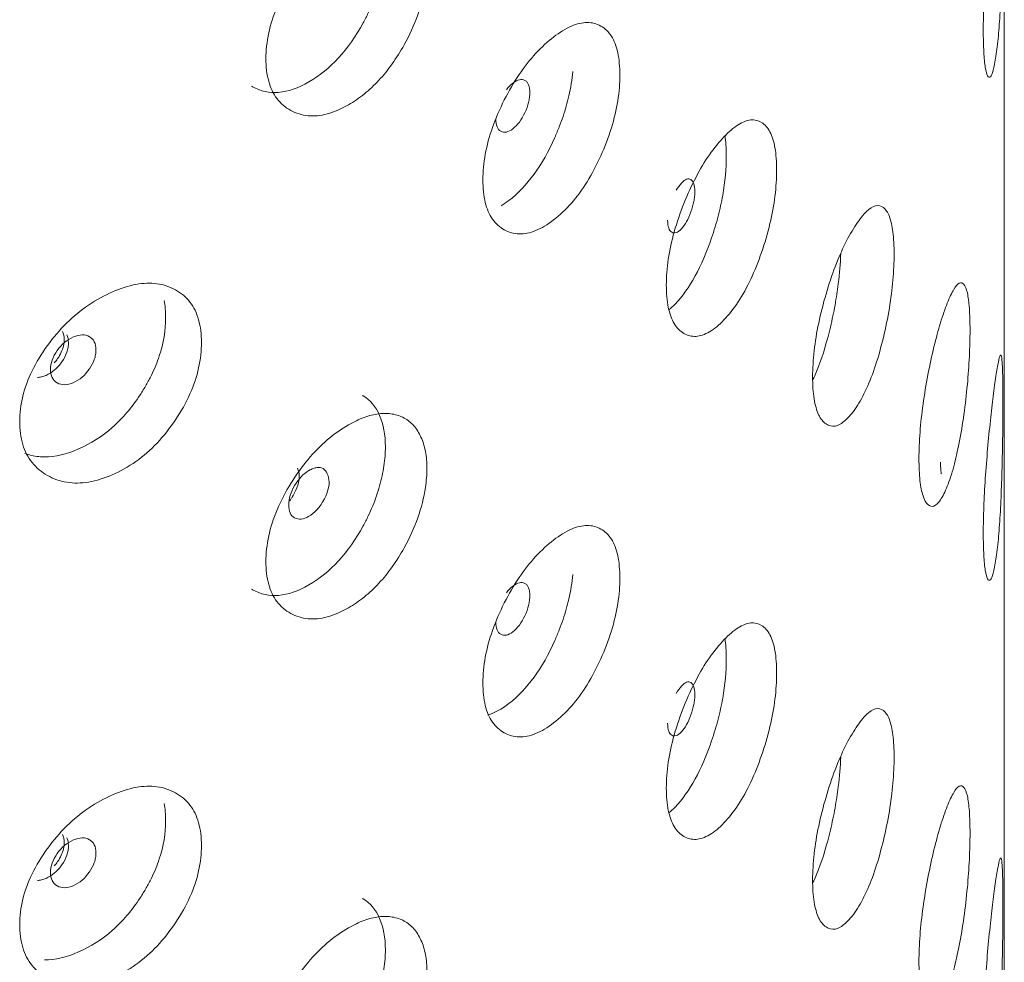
# Model space of a CAD drawing. Header units: millimetres. Extents: x 4 to 1188, y 1 to 840.
# Tile 217 of 256: x 1142.55 to 1147.57, y 268.88 to 273.69. Entities that reach past the tile are written whole.
import ezdxf

# ---------------------------------------------------------------- set-up
doc = ezdxf.new("R2010")
doc.units = ezdxf.units.MM
doc.layers.add('1', color=7, linetype='Continuous')

msp = doc.modelspace()

# ---------------------------------------------------------------- linework, layer by layer
at = {"layer": '1', "color": 154, "linetype": 'Continuous', "lineweight": 13}
msp.add_line((1147.5733, 172.8237), (1147.5733, 287.1566), dxfattribs=at)
for points, knots in [([(1147.466, 273.6339), (1147.466, 273.6756), (1147.4677, 273.764), (1147.4757, 273.9131), (1147.4879, 274.0644), (1147.502, 274.2095), (1147.517, 274.3375), (1147.5311, 274.4385), (1147.5432, 274.5119), (1147.5525, 274.5467), (1147.5591, 274.54), (1147.5635, 274.4991), (1147.5657, 274.4186), (1147.5663, 274.3056), (1147.5657, 274.1721), (1147.5635, 274.0228), (1147.5591, 273.8709), (1147.5526, 273.7254), (1147.5432, 273.5971), (1147.5311, 273.496), (1147.517, 273.4227), (1147.502, 273.3883), (1147.4879, 273.3954), (1147.4756, 273.4366), (1147.4676, 273.5173), (1147.466, 273.5924), (1147.466, 273.6339)], [0, 0, 0, 0, 0.042089, 0.082711, 0.124995, 0.166981, 0.207667, 0.249993, 0.292228, 0.332914, 0.374992, 0.417271, 0.457893, 0.500005, 0.542022, 0.582644, 0.625021, 0.667005, 0.707691, 0.750017, 0.792251, 0.832937, 0.875017, 0.917377, 0.957984, 1, 1, 1, 1]), ([(1144.2981, 274.3351), (1144.2993, 274.3345), (1144.3004, 274.3338), (1144.3372, 274.3127), (1144.3648, 274.2798), (1144.4048, 274.1884), (1144.4146, 274.1351), (1144.4144, 274.0434), (1144.4118, 274.0106), (1144.4017, 273.9423), (1144.3944, 273.9082), (1144.3754, 273.8401), (1144.3637, 273.806), (1144.3427, 273.7551), (1144.3351, 273.7381), (1144.3188, 273.7042), (1144.3102, 273.6874), (1144.2257, 273.5337), (1144.134, 273.4331), (1143.9141, 273.306), (1143.8178, 273.2981), (1143.7347, 273.346), (1143.7327, 273.3473), (1143.7306, 273.3485)], [0, 0, 0, 0, 0.00399, 0.00399, 0.127698, 0.127698, 0.251407, 0.251407, 0.313262, 0.313262, 0.375116, 0.375116, 0.43697, 0.43697, 0.467898, 0.467898, 0.498825, 0.498825, 0.746242, 0.746242, 0.99366, 0.99366, 1, 1, 1, 1]), ([(1143.8048, 273.4883), (1143.8048, 273.5299), (1143.8136, 273.6162), (1143.8578, 273.7542), (1143.9285, 273.8881), (1144.0162, 274.0118), (1144.1182, 274.115), (1144.2169, 274.1841), (1144.3058, 274.2269), (1144.3818, 274.2456), (1144.4511, 274.2442), (1144.5122, 274.2244), (1144.5619, 274.1843), (1144.5983, 274.1256), (1144.6215, 274.052), (1144.6291, 273.9643), (1144.6197, 273.8511), (1144.5853, 273.7112), (1144.5214, 273.5723), (1144.4513, 273.4607), (1144.3824, 273.3756), (1144.3066, 273.3049), (1144.2174, 273.2441), (1144.1183, 273.2004), (1144.0162, 273.1905), (1143.9284, 273.2191), (1143.8575, 273.2779), (1143.8133, 273.3695), (1143.8047, 273.4467), (1143.8048, 273.4883)], [0, 0, 0, 0, 0.04209, 0.082712, 0.124997, 0.166981, 0.207664, 0.249983, 0.281442, 0.312299, 0.343755, 0.375258, 0.406094, 0.437521, 0.468961, 0.499781, 0.531292, 0.577933, 0.624865, 0.656636, 0.687256, 0.717963, 0.749981, 0.79226, 0.832968, 0.875046, 0.917396, 0.957994, 1, 1, 1, 1]), ([(1144.9121, 272.8693), (1144.9121, 272.911), (1144.9197, 272.9979), (1144.9579, 273.1393), (1145.0188, 273.2785), (1145.0942, 273.4087), (1145.1816, 273.5198), (1145.2736, 273.6032), (1145.3639, 273.6596), (1145.4468, 273.6791), (1145.5162, 273.6598), (1145.5709, 273.6092), (1145.6044, 273.5227), (1145.6144, 273.4079), (1145.6045, 273.2762), (1145.5709, 273.1328), (1145.5162, 272.9907), (1145.4469, 272.8578), (1145.364, 272.7448), (1145.2736, 272.6607), (1145.1816, 272.605), (1145.0942, 272.5875), (1145.0188, 272.6095), (1144.9577, 272.6629), (1144.9195, 272.7513), (1144.9121, 272.8278), (1144.9121, 272.8693)], [0, 0, 0, 0, 0.042089, 0.082711, 0.124995, 0.166981, 0.207667, 0.249993, 0.292228, 0.332914, 0.374992, 0.417271, 0.457893, 0.500005, 0.542022, 0.582644, 0.625021, 0.667005, 0.707691, 0.750017, 0.792251, 0.832937, 0.875017, 0.917377, 0.957984, 1, 1, 1, 1]), ([(1144.978, 273.1804), (1144.978, 273.1644), (1144.9801, 273.1511), (1144.9886, 273.1301), (1144.995, 273.1225), (1145.0123, 273.1126), (1145.0218, 273.1112), (1145.0424, 273.1155), (1145.0533, 273.121), (1145.0894, 273.1489), (1145.1097, 273.176), (1145.1348, 273.2301), (1145.1411, 273.2476), (1145.1473, 273.2731), (1145.1489, 273.2815), (1145.151, 273.298), (1145.1515, 273.306), (1145.1514, 273.3303), (1145.1493, 273.3436), (1145.1431, 273.3593), (1145.1405, 273.3638), (1145.1343, 273.3713), (1145.1308, 273.3744), (1145.1181, 273.3816), (1145.1088, 273.3829), (1145.0885, 273.3785), (1145.0776, 273.3729), (1145.0535, 273.3543), (1145.0423, 273.3428), (1145.032, 273.3292)], [0, 0, 0, 0, 0.076932, 0.076932, 0.153864, 0.153864, 0.230796, 0.230796, 0.307728, 0.307728, 0.461592, 0.461592, 0.538524, 0.538524, 0.57699, 0.57699, 0.615456, 0.615456, 0.692388, 0.692388, 0.730854, 0.730854, 0.76932, 0.76932, 0.846251, 0.846251, 0.923183, 0.923183, 1, 1, 1, 1]), ([(1145.371, 273.4226), (1145.3673, 273.3816), (1145.3606, 273.34), (1145.343, 273.2633), (1145.3331, 273.2285), (1145.3153, 273.1757), (1145.3088, 273.158), (1145.2948, 273.1223), (1145.2872, 273.1041), (1145.2478, 273.0152), (1145.2126, 272.9528), (1145.1347, 272.8455), (1145.0918, 272.8005), (1145.0317, 272.7544), (1145.0185, 272.7453), (1145.0056, 272.7374)], [0, 0, 0, 0, 0.158451, 0.158451, 0.286492, 0.286492, 0.350512, 0.350512, 0.414533, 0.414533, 0.670615, 0.670615, 0.926697, 0.926697, 1, 1, 1, 1]), ([(1145.8483, 272.3331), (1145.8483, 272.3747), (1145.8546, 272.4622), (1145.886, 272.6064), (1145.9359, 272.7501), (1145.9975, 272.8858), (1146.0685, 273.0033), (1146.1429, 273.0934), (1146.2154, 273.1564), (1146.2815, 273.1819), (1146.3364, 273.1677), (1146.3795, 273.121), (1146.4059, 273.037), (1146.4137, 272.9229), (1146.4059, 272.7905), (1146.3795, 272.6446), (1146.3365, 272.4986), (1146.2815, 272.3606), (1146.2154, 272.2417), (1146.1429, 272.1509), (1146.0686, 272.0885), (1145.9975, 272.0646), (1145.9359, 272.0811), (1145.8858, 272.1299), (1145.8544, 272.2155), (1145.8482, 272.2915), (1145.8483, 272.3331)], [0, 0, 0, 0, 0.042089, 0.082711, 0.124995, 0.166981, 0.207667, 0.249993, 0.292228, 0.332914, 0.374992, 0.417271, 0.457893, 0.500005, 0.542022, 0.582644, 0.625021, 0.667005, 0.707691, 0.750017, 0.792251, 0.832937, 0.875017, 0.917377, 0.957984, 1, 1, 1, 1]), ([(1146.1476, 273.0965), (1146.1521, 273.0661), (1146.1544, 273.0313), (1146.1544, 272.9275), (1146.1483, 272.8603), (1146.1297, 272.7558), (1146.122, 272.7203), (1146.1079, 272.6662), (1146.1028, 272.648), (1146.0918, 272.6113), (1146.0858, 272.5926), (1146.0546, 272.5008), (1146.0267, 272.4358), (1145.9646, 272.3229), (1145.9302, 272.2748), (1145.882, 272.2245), (1145.8715, 272.2146), (1145.8613, 272.2058)], [0, 0, 0, 0, 0.12367, 0.12367, 0.328336, 0.328336, 0.430669, 0.430669, 0.481836, 0.481836, 0.533002, 0.533002, 0.737669, 0.737669, 0.942335, 0.942335, 1, 1, 1, 1]), ([(1145.8551, 272.6634), (1145.8551, 272.6474), (1145.8568, 272.6343), (1145.8637, 272.6139), (1145.8687, 272.6068), (1145.8827, 272.5982), (1145.8903, 272.5975), (1145.9068, 272.6033), (1145.9156, 272.6096), (1145.9444, 272.6402), (1145.9606, 272.6688), (1145.9806, 272.7247), (1145.9856, 272.7427), (1145.9905, 272.7687), (1145.9918, 272.7772), (1145.9934, 272.7938), (1145.9938, 272.8019), (1145.9938, 272.8262), (1145.9921, 272.8393), (1145.9872, 272.8545), (1145.9851, 272.8589), (1145.9802, 272.866), (1145.9774, 272.8688), (1145.9673, 272.875), (1145.9599, 272.8757), (1145.9437, 272.8697), (1145.935, 272.8633), (1145.9157, 272.8429), (1145.9067, 272.8306), (1145.8985, 272.8163)], [0, 0, 0, 0, 0.076932, 0.076932, 0.153864, 0.153864, 0.230796, 0.230796, 0.307728, 0.307728, 0.461592, 0.461592, 0.538524, 0.538524, 0.57699, 0.57699, 0.615456, 0.615456, 0.692388, 0.692388, 0.730854, 0.730854, 0.76932, 0.76932, 0.846251, 0.846251, 0.923183, 0.923183, 1, 1, 1, 1]), ([(1146.595, 271.8648), (1146.5951, 271.9064), (1146.5999, 271.9944), (1146.6239, 272.1408), (1146.6619, 272.2881), (1146.7085, 272.4282), (1146.7618, 272.5507), (1146.817, 272.646), (1146.8702, 272.7141), (1146.9182, 272.7442), (1146.9577, 272.7338), (1146.9884, 272.6901), (1147.0071, 272.6079), (1147.0125, 272.4944), (1147.0071, 272.3614), (1146.9884, 272.2138), (1146.9577, 272.0648), (1146.9182, 271.923), (1146.8702, 271.7994), (1146.817, 271.7036), (1146.7618, 271.6359), (1146.7085, 271.607), (1146.6619, 271.6191), (1146.6237, 271.6644), (1146.5997, 271.7477), (1146.595, 271.8233), (1146.595, 271.8648)], [0, 0, 0, 0, 0.042089, 0.082711, 0.124995, 0.166981, 0.207667, 0.249993, 0.292228, 0.332914, 0.374992, 0.417271, 0.457893, 0.500005, 0.542022, 0.582644, 0.625021, 0.667005, 0.707691, 0.750017, 0.792251, 0.832937, 0.875017, 0.917377, 0.957984, 1, 1, 1, 1]), ([(1146.7382, 272.4932), (1146.7366, 272.4435), (1146.7326, 272.3922), (1146.7216, 272.304), (1146.7161, 272.268), (1146.7061, 272.2129), (1146.7025, 272.1944), (1146.6946, 272.157), (1146.6903, 272.1378), (1146.668, 272.0439), (1146.6479, 271.9769), (1146.6162, 271.8946), (1146.6066, 271.8722), (1146.5967, 271.8512)], [0, 0, 0, 0, 0.237876, 0.237876, 0.396355, 0.396355, 0.475594, 0.475594, 0.554834, 0.554834, 0.871791, 0.871791, 1, 1, 1, 1]), ([(1142.548, 271.6366), (1142.548, 271.6782), (1142.5578, 271.7638), (1142.6072, 271.898), (1142.6862, 272.0259), (1142.7845, 272.142), (1142.8993, 272.2366), (1143.021, 272.3026), (1143.1414, 272.3419), (1143.2527, 272.3456), (1143.3466, 272.3131), (1143.421, 272.252), (1143.4668, 272.1591), (1143.4804, 272.0424), (1143.4669, 271.9126), (1143.421, 271.7756), (1143.3466, 271.644), (1143.2528, 271.5243), (1143.1414, 271.4272), (1143.021, 271.3602), (1142.8993, 271.3218), (1142.7846, 271.3208), (1142.6862, 271.3569), (1142.6069, 271.4217), (1142.5575, 271.5171), (1142.5479, 271.5951), (1142.548, 271.6366)], [0, 0, 0, 0, 0.042089, 0.082711, 0.124995, 0.166981, 0.207667, 0.249993, 0.292228, 0.332914, 0.374992, 0.417271, 0.457893, 0.500005, 0.542022, 0.582644, 0.625021, 0.667005, 0.707691, 0.750017, 0.792251, 0.832937, 0.875017, 0.917377, 0.957984, 1, 1, 1, 1]), ([(1147.1378, 271.4487), (1147.1378, 271.4903), (1147.1411, 271.5786), (1147.1573, 271.7267), (1147.1826, 271.8765), (1147.2133, 272.0197), (1147.2478, 272.1457), (1147.2827, 272.2448), (1147.3157, 272.3163), (1147.3447, 272.3496), (1147.368, 272.3417), (1147.3857, 272.2999), (1147.3962, 272.2189), (1147.3993, 272.1057), (1147.3962, 271.9724), (1147.3857, 271.8236), (1147.368, 271.6726), (1147.3447, 271.5283), (1147.3157, 271.4016), (1147.2828, 271.3023), (1147.2478, 271.231), (1147.2133, 271.1985), (1147.1826, 271.2075), (1147.1572, 271.2502), (1147.141, 271.3319), (1147.1378, 271.4071), (1147.1378, 271.4487)], [0, 0, 0, 0, 0.042089, 0.082711, 0.124995, 0.166981, 0.207667, 0.249993, 0.292228, 0.332914, 0.374992, 0.417271, 0.457893, 0.500005, 0.542022, 0.582644, 0.625021, 0.667005, 0.707691, 0.750017, 0.792251, 0.832937, 0.875017, 0.917377, 0.957984, 1, 1, 1, 1]), ([(1143.2849, 272.2546), (1143.29, 272.2276), (1143.2926, 272.1983), (1143.2926, 272.1019), (1143.2819, 272.0368), (1143.2497, 271.9385), (1143.2362, 271.9056), (1143.2119, 271.8563), (1143.2031, 271.8398), (1143.1841, 271.8068), (1143.1738, 271.79), (1143.1203, 271.7087), (1143.0728, 271.653), (1142.9682, 271.5605), (1142.9108, 271.5237), (1142.7868, 271.4697), (1142.7287, 271.4563), (1142.6479, 271.4564), (1142.622, 271.4598), (1142.5895, 271.4686), (1142.582, 271.471), (1142.5745, 271.4738)], [0, 0, 0, 0, 0.079634, 0.079634, 0.242401, 0.242401, 0.323784, 0.323784, 0.364476, 0.364476, 0.405168, 0.405168, 0.567935, 0.567935, 0.730702, 0.730702, 0.893469, 0.893469, 0.974852, 0.974852, 1, 1, 1, 1]), ([(1142.6385, 271.862), (1142.6452, 271.862), (1142.6523, 271.8629), (1142.6669, 271.8663), (1142.6744, 271.8688), (1142.6983, 271.8791), (1142.7129, 271.8883), (1142.7399, 271.9114), (1142.7521, 271.9251), (1142.7745, 271.9578), (1142.7829, 271.9741), (1142.7912, 271.9984), (1142.7933, 272.0065), (1142.796, 272.0226), (1142.7967, 272.0305), (1142.7967, 272.0549), (1142.7939, 272.0686), (1142.7883, 272.0799)], [0, 0, 0, 0, 0.083295, 0.083295, 0.166632, 0.166632, 0.333306, 0.333306, 0.499979, 0.499979, 0.666653, 0.666653, 0.74999, 0.74999, 0.833326, 0.833326, 1, 1, 1, 1]), ([(1142.7054, 271.9019), (1142.7053, 271.8859), (1142.7081, 271.8722), (1142.7194, 271.8496), (1142.7278, 271.8408), (1142.7509, 271.8275), (1142.7635, 271.8243), (1142.7909, 271.8245), (1142.8056, 271.828), (1142.8538, 271.8488), (1142.881, 271.872), (1142.9147, 271.9212), (1142.9232, 271.9375), (1142.9316, 271.9618), (1142.9336, 271.9699), (1142.9364, 271.9859), (1142.9371, 271.9939), (1142.9371, 272.0182), (1142.9343, 272.0319), (1142.9259, 272.0488), (1142.9224, 272.0538), (1142.9141, 272.0626), (1142.9093, 272.0663), (1142.8923, 272.076), (1142.8798, 272.0791), (1142.8525, 272.0787), (1142.8379, 272.0752), (1142.7897, 272.0542), (1142.7621, 272.0309), (1142.7169, 271.9665), (1142.7055, 271.934), (1142.7054, 271.9019)], [0, 0, 0, 0, 0.0625, 0.0625, 0.125, 0.125, 0.1875, 0.1875, 0.25, 0.25, 0.375, 0.375, 0.4375, 0.4375, 0.46875, 0.46875, 0.5, 0.5, 0.5625, 0.5625, 0.59375, 0.59375, 0.625, 0.625, 0.6875, 0.6875, 0.75, 0.75, 0.875, 0.875, 1, 1, 1, 1]), ([(1142.7246, 271.9358), (1142.7307, 271.9427), (1142.7442, 271.9603), (1142.7612, 271.9898), (1142.7728, 272.0235), (1142.7767, 272.0607), (1142.7723, 272.0847), (1142.7666, 272.0963)], [0, 0, 0, 0, 0.142488, 0.335932, 0.521752, 0.713958, 1, 1, 1, 1]), ([(1147.466, 271.0678), (1147.466, 271.1094), (1147.4677, 271.1979), (1147.4757, 271.3469), (1147.4879, 271.4983), (1147.502, 271.6433), (1147.517, 271.7713), (1147.5311, 271.8723), (1147.5432, 271.9458), (1147.5525, 271.9805), (1147.5591, 271.9738), (1147.5635, 271.933), (1147.5657, 271.8525), (1147.5663, 271.7394), (1147.5657, 271.606), (1147.5635, 271.4566), (1147.5591, 271.3048), (1147.5526, 271.1592), (1147.5432, 271.031), (1147.5311, 270.9299), (1147.517, 270.8566), (1147.502, 270.8221), (1147.4879, 270.8293), (1147.4756, 270.8705), (1147.4676, 270.9512), (1147.466, 271.0262), (1147.466, 271.0678)], [0, 0, 0, 0, 0.042089, 0.082711, 0.124995, 0.166981, 0.207667, 0.249993, 0.292228, 0.332914, 0.374992, 0.417271, 0.457893, 0.500005, 0.542022, 0.582644, 0.625021, 0.667005, 0.707691, 0.750017, 0.792251, 0.832937, 0.875017, 0.917377, 0.957984, 1, 1, 1, 1]), ([(1144.2981, 271.769), (1144.2993, 271.7683), (1144.3004, 271.7677), (1144.3372, 271.7466), (1144.3648, 271.7137), (1144.4048, 271.6223), (1144.4146, 271.5689), (1144.4144, 271.4773), (1144.4118, 271.4445), (1144.4017, 271.3762), (1144.3944, 271.3421), (1144.3754, 271.2739), (1144.3637, 271.2399), (1144.3427, 271.1889), (1144.3351, 271.172), (1144.3188, 271.138), (1144.3102, 271.1213), (1144.2257, 270.9675), (1144.134, 270.8669), (1143.9141, 270.7398), (1143.8178, 270.7319), (1143.7347, 270.7799), (1143.7327, 270.7811), (1143.7306, 270.7824)], [0, 0, 0, 0, 0.00399, 0.00399, 0.127698, 0.127698, 0.251407, 0.251407, 0.313262, 0.313262, 0.375116, 0.375116, 0.43697, 0.43697, 0.467898, 0.467898, 0.498825, 0.498825, 0.746242, 0.746242, 0.99366, 0.99366, 1, 1, 1, 1]), ([(1143.8048, 270.9221), (1143.8048, 270.9637), (1143.8136, 271.05), (1143.8578, 271.1881), (1143.9285, 271.322), (1144.0162, 271.4456), (1144.1182, 271.5489), (1144.2169, 271.618), (1144.3058, 271.6607), (1144.3818, 271.6795), (1144.4511, 271.6781), (1144.5122, 271.6582), (1144.5619, 271.6181), (1144.5983, 271.5595), (1144.6215, 271.4859), (1144.6291, 271.3982), (1144.6197, 271.2849), (1144.5853, 271.1451), (1144.5214, 271.0062), (1144.4513, 270.8945), (1144.3824, 270.8095), (1144.3066, 270.7387), (1144.2174, 270.678), (1144.1183, 270.6342), (1144.0162, 270.6244), (1143.9284, 270.653), (1143.8575, 270.7117), (1143.8133, 270.8034), (1143.8047, 270.8806), (1143.8048, 270.9221)], [0, 0, 0, 0, 0.04209, 0.082712, 0.124997, 0.166981, 0.207664, 0.249983, 0.281442, 0.312299, 0.343755, 0.375258, 0.406094, 0.437521, 0.468961, 0.499781, 0.531292, 0.577933, 0.624865, 0.656636, 0.687256, 0.717963, 0.749981, 0.79226, 0.832968, 0.875046, 0.917396, 0.957994, 1, 1, 1, 1]), ([(1147.2482, 271.4296), (1147.2482, 271.4135), (1147.2485, 271.4007), (1147.2497, 271.3814), (1147.2506, 271.375), (1147.2522, 271.3703), (1147.2527, 271.3696), (1147.2532, 271.3695)], [0, 0, 0, 0, 0.413394, 0.413394, 0.826788, 0.826788, 1, 1, 1, 1]), ([(1143.9209, 271.2112), (1143.9209, 271.1951), (1143.9233, 271.1817), (1143.9334, 271.1599), (1143.9408, 271.1517), (1143.9714, 271.1346), (1143.9959, 271.1371), (1144.0382, 271.1615), (1144.0512, 271.1719), (1144.0692, 271.1909), (1144.0749, 271.1978), (1144.0831, 271.2091), (1144.0858, 271.2129), (1144.0897, 271.219), (1144.0909, 271.221), (1144.0935, 271.2252), (1144.0946, 271.2271), (1144.1172, 271.2664), (1144.1275, 271.2994), (1144.1266, 271.3431), (1144.1237, 271.3565), (1144.1122, 271.3819), (1144.1049, 271.391), (1144.0872, 271.4019), (1144.0767, 271.4038), (1144.0587, 271.4013), (1144.0523, 271.3996), (1144.0421, 271.3957), (1144.0386, 271.3941), (1144.0332, 271.3915), (1144.0314, 271.3906), (1144.0277, 271.3886), (1144.0257, 271.3875), (1143.9955, 271.37), (1143.9711, 271.3445), (1143.9411, 271.2936), (1143.9336, 271.2768), (1143.9235, 271.2437), (1143.921, 271.2272), (1143.9209, 271.2112)], [0, 0, 0, 0, 0.0625, 0.0625, 0.125, 0.125, 0.25, 0.25, 0.3125, 0.3125, 0.34375, 0.34375, 0.359375, 0.359375, 0.367188, 0.367188, 0.375, 0.375, 0.5, 0.5, 0.5625, 0.5625, 0.625, 0.625, 0.6875, 0.6875, 0.71875, 0.71875, 0.734375, 0.734375, 0.742188, 0.742188, 0.75, 0.75, 0.875, 0.875, 0.9375, 0.9375, 1, 1, 1, 1]), ([(1143.9253, 271.2314), (1143.9263, 271.2327), (1143.9272, 271.234), (1143.9308, 271.239), (1143.9335, 271.2428), (1143.9373, 271.2488), (1143.9386, 271.2508), (1143.9405, 271.2539), (1143.9411, 271.255), (1143.9424, 271.2571), (1143.9429, 271.2581), (1143.9647, 271.2961), (1143.9748, 271.3291), (1143.974, 271.3729), (1143.9711, 271.3864), (1143.9654, 271.3991)], [0, 0, 0, 0, 0.024256, 0.024256, 0.093957, 0.093957, 0.128807, 0.128807, 0.146233, 0.146233, 0.163658, 0.163658, 0.721266, 0.721266, 1, 1, 1, 1]), ([(1144.9121, 270.3032), (1144.9121, 270.3448), (1144.9197, 270.4318), (1144.9579, 270.5732), (1145.0188, 270.7124), (1145.0942, 270.8426), (1145.1816, 270.9536), (1145.2736, 271.037), (1145.3639, 271.0935), (1145.4468, 271.1129), (1145.5162, 271.0936), (1145.5709, 271.043), (1145.6044, 270.9566), (1145.6144, 270.8418), (1145.6045, 270.7101), (1145.5709, 270.5667), (1145.5162, 270.4246), (1145.4469, 270.2917), (1145.364, 270.1787), (1145.2736, 270.0946), (1145.1816, 270.0389), (1145.0942, 270.0214), (1145.0188, 270.0434), (1144.9577, 270.0967), (1144.9195, 270.1851), (1144.9121, 270.2617), (1144.9121, 270.3032)], [0, 0, 0, 0, 0.042089, 0.082711, 0.124995, 0.166981, 0.207667, 0.249993, 0.292228, 0.332914, 0.374992, 0.417271, 0.457893, 0.500005, 0.542022, 0.582644, 0.625021, 0.667005, 0.707691, 0.750017, 0.792251, 0.832937, 0.875017, 0.917377, 0.957984, 1, 1, 1, 1]), ([(1145.371, 270.8564), (1145.3673, 270.8155), (1145.3606, 270.7738), (1145.343, 270.6971), (1145.3331, 270.6624), (1145.3153, 270.6096), (1145.3088, 270.5918), (1145.2948, 270.5562), (1145.2872, 270.538), (1145.2478, 270.4491), (1145.2126, 270.3866), (1145.1347, 270.2794), (1145.0918, 270.2344), (1145.0074, 270.1697), (1144.9715, 270.1499), (1144.9374, 270.1394)], [0, 0, 0, 0, 0.139815, 0.139815, 0.252796, 0.252796, 0.309287, 0.309287, 0.365778, 0.365778, 0.591741, 0.591741, 0.817704, 0.817704, 1, 1, 1, 1]), ([(1144.978, 270.6143), (1144.978, 270.5982), (1144.9801, 270.5849), (1144.9886, 270.564), (1144.995, 270.5564), (1145.0123, 270.5465), (1145.0218, 270.5451), (1145.0424, 270.5493), (1145.0533, 270.5549), (1145.0894, 270.5827), (1145.1097, 270.6099), (1145.1348, 270.6639), (1145.1411, 270.6814), (1145.1473, 270.707), (1145.1489, 270.7153), (1145.151, 270.7318), (1145.1515, 270.7399), (1145.1514, 270.7641), (1145.1493, 270.7774), (1145.1431, 270.7931), (1145.1405, 270.7976), (1145.1343, 270.8052), (1145.1308, 270.8082), (1145.1181, 270.8155), (1145.1088, 270.8168), (1145.0885, 270.8124), (1145.0776, 270.8068), (1145.0535, 270.7882), (1145.0423, 270.7767), (1145.032, 270.7631)], [0, 0, 0, 0, 0.076932, 0.076932, 0.153864, 0.153864, 0.230796, 0.230796, 0.307728, 0.307728, 0.461592, 0.461592, 0.538524, 0.538524, 0.57699, 0.57699, 0.615456, 0.615456, 0.692388, 0.692388, 0.730854, 0.730854, 0.76932, 0.76932, 0.846251, 0.846251, 0.923183, 0.923183, 1, 1, 1, 1]), ([(1145.8483, 269.7669), (1145.8483, 269.8085), (1145.8546, 269.8961), (1145.886, 270.0402), (1145.9359, 270.184), (1145.9975, 270.3197), (1146.0685, 270.4371), (1146.1429, 270.5273), (1146.2154, 270.5903), (1146.2815, 270.6158), (1146.3364, 270.6015), (1146.3795, 270.5548), (1146.4059, 270.4708), (1146.4137, 270.3568), (1146.4059, 270.2243), (1146.3795, 270.0785), (1146.3365, 269.9325), (1146.2815, 269.7945), (1146.2154, 269.6755), (1146.1429, 269.5848), (1146.0686, 269.5224), (1145.9975, 269.4985), (1145.9359, 269.5149), (1145.8858, 269.5638), (1145.8544, 269.6494), (1145.8482, 269.7254), (1145.8483, 269.7669)], [0, 0, 0, 0, 0.042089, 0.082711, 0.124995, 0.166981, 0.207667, 0.249993, 0.292228, 0.332914, 0.374992, 0.417271, 0.457893, 0.500005, 0.542022, 0.582644, 0.625021, 0.667005, 0.707691, 0.750017, 0.792251, 0.832937, 0.875017, 0.917377, 0.957984, 1, 1, 1, 1]), ([(1146.1476, 270.5304), (1146.1521, 270.5), (1146.1544, 270.4651), (1146.1544, 270.3614), (1146.1483, 270.2942), (1146.1297, 270.1896), (1146.122, 270.1542), (1146.1079, 270.1001), (1146.1028, 270.0819), (1146.0918, 270.0452), (1146.0858, 270.0264), (1146.0546, 269.9347), (1146.0267, 269.8697), (1145.9646, 269.7568), (1145.9302, 269.7087), (1145.882, 269.6584), (1145.8715, 269.6485), (1145.8613, 269.6397)], [0, 0, 0, 0, 0.12367, 0.12367, 0.328336, 0.328336, 0.430669, 0.430669, 0.481836, 0.481836, 0.533002, 0.533002, 0.737669, 0.737669, 0.942335, 0.942335, 1, 1, 1, 1]), ([(1145.8551, 270.0973), (1145.8551, 270.0812), (1145.8568, 270.0681), (1145.8637, 270.0478), (1145.8687, 270.0406), (1145.8827, 270.0321), (1145.8903, 270.0314), (1145.9068, 270.0371), (1145.9156, 270.0435), (1145.9444, 270.074), (1145.9606, 270.1027), (1145.9806, 270.1586), (1145.9856, 270.1766), (1145.9905, 270.2026), (1145.9918, 270.2111), (1145.9934, 270.2277), (1145.9938, 270.2358), (1145.9938, 270.26), (1145.9921, 270.2732), (1145.9872, 270.2884), (1145.9851, 270.2927), (1145.9802, 270.2999), (1145.9774, 270.3026), (1145.9673, 270.3089), (1145.9599, 270.3095), (1145.9437, 270.3036), (1145.935, 270.2972), (1145.9157, 270.2768), (1145.9067, 270.2645), (1145.8985, 270.2501)], [0, 0, 0, 0, 0.076932, 0.076932, 0.153864, 0.153864, 0.230796, 0.230796, 0.307728, 0.307728, 0.461592, 0.461592, 0.538524, 0.538524, 0.57699, 0.57699, 0.615456, 0.615456, 0.692388, 0.692388, 0.730854, 0.730854, 0.76932, 0.76932, 0.846251, 0.846251, 0.923183, 0.923183, 1, 1, 1, 1]), ([(1146.595, 269.2987), (1146.5951, 269.3403), (1146.5999, 269.4283), (1146.6239, 269.5747), (1146.6619, 269.722), (1146.7085, 269.8621), (1146.7618, 269.9845), (1146.817, 270.0799), (1146.8702, 270.148), (1146.9182, 270.1781), (1146.9577, 270.1677), (1146.9884, 270.124), (1147.0071, 270.0418), (1147.0125, 269.9283), (1147.0071, 269.7953), (1146.9884, 269.6476), (1146.9577, 269.4986), (1146.9182, 269.3568), (1146.8702, 269.2332), (1146.817, 269.1374), (1146.7618, 269.0698), (1146.7085, 269.0409), (1146.6619, 269.0529), (1146.6237, 269.0982), (1146.5997, 269.1816), (1146.595, 269.2571), (1146.595, 269.2987)], [0, 0, 0, 0, 0.042089, 0.082711, 0.124995, 0.166981, 0.207667, 0.249993, 0.292228, 0.332914, 0.374992, 0.417271, 0.457893, 0.500005, 0.542022, 0.582644, 0.625021, 0.667005, 0.707691, 0.750017, 0.792251, 0.832937, 0.875017, 0.917377, 0.957984, 1, 1, 1, 1]), ([(1146.7382, 269.927), (1146.7366, 269.8774), (1146.7326, 269.8261), (1146.7216, 269.7379), (1146.7161, 269.7019), (1146.7061, 269.6468), (1146.7025, 269.6283), (1146.6946, 269.5908), (1146.6903, 269.5716), (1146.668, 269.4777), (1146.6479, 269.4108), (1146.6162, 269.3285), (1146.6066, 269.3061), (1146.5967, 269.285)], [0, 0, 0, 0, 0.237876, 0.237876, 0.396355, 0.396355, 0.475594, 0.475594, 0.554834, 0.554834, 0.871791, 0.871791, 1, 1, 1, 1]), ([(1142.548, 269.0705), (1142.548, 269.1121), (1142.5578, 269.1976), (1142.6072, 269.3319), (1142.6862, 269.4597), (1142.7845, 269.5759), (1142.8993, 269.6704), (1143.021, 269.7365), (1143.1414, 269.7758), (1143.2527, 269.7795), (1143.3466, 269.7469), (1143.421, 269.6858), (1143.4668, 269.5929), (1143.4804, 269.4762), (1143.4669, 269.3464), (1143.421, 269.2095), (1143.3466, 269.0779), (1143.2528, 268.9582), (1143.1414, 268.861), (1143.021, 268.794), (1142.8993, 268.7557), (1142.7846, 268.7546), (1142.6862, 268.7907), (1142.6069, 268.8555), (1142.5575, 268.951), (1142.5479, 269.0289), (1142.548, 269.0705)], [0, 0, 0, 0, 0.042089, 0.082711, 0.124995, 0.166981, 0.207667, 0.249993, 0.292228, 0.332914, 0.374992, 0.417271, 0.457893, 0.500005, 0.542022, 0.582644, 0.625021, 0.667005, 0.707691, 0.750017, 0.792251, 0.832937, 0.875017, 0.917377, 0.957984, 1, 1, 1, 1]), ([(1147.1378, 268.8826), (1147.1378, 268.9242), (1147.1411, 269.0125), (1147.1573, 269.1605), (1147.1826, 269.3104), (1147.2133, 269.4536), (1147.2478, 269.5796), (1147.2827, 269.6786), (1147.3157, 269.7502), (1147.3447, 269.7834), (1147.368, 269.7755), (1147.3857, 269.7338), (1147.3962, 269.6528), (1147.3993, 269.5396), (1147.3962, 269.4063), (1147.3857, 269.2574), (1147.368, 269.1065), (1147.3447, 268.9621), (1147.3157, 268.8354), (1147.2828, 268.7362), (1147.2478, 268.6648), (1147.2133, 268.6324), (1147.1826, 268.6413), (1147.1572, 268.6841), (1147.141, 268.7658), (1147.1378, 268.841), (1147.1378, 268.8826)], [0, 0, 0, 0, 0.042089, 0.082711, 0.124995, 0.166981, 0.207667, 0.249993, 0.292228, 0.332914, 0.374992, 0.417271, 0.457893, 0.500005, 0.542022, 0.582644, 0.625021, 0.667005, 0.707691, 0.750017, 0.792251, 0.832937, 0.875017, 0.917377, 0.957984, 1, 1, 1, 1]), ([(1143.2849, 269.6885), (1143.29, 269.6615), (1143.2926, 269.6321), (1143.2926, 269.5358), (1143.2819, 269.4706), (1143.2497, 269.3724), (1143.2362, 269.3395), (1143.2119, 269.2901), (1143.2031, 269.2736), (1143.1841, 269.2407), (1143.1738, 269.2239), (1143.1203, 269.1426), (1143.0728, 269.0868), (1142.9682, 268.9944), (1142.9108, 268.9576), (1142.7868, 268.9036), (1142.7288, 268.8902), (1142.6749, 268.8902)], [0, 0, 0, 0, 0.089133, 0.089133, 0.271315, 0.271315, 0.362407, 0.362407, 0.407952, 0.407952, 0.453498, 0.453498, 0.63568, 0.63568, 0.817863, 0.817863, 1, 1, 1, 1]), ([(1142.6385, 269.2958), (1142.6452, 269.2959), (1142.6523, 269.2967), (1142.6669, 269.3001), (1142.6744, 269.3026), (1142.6983, 269.3129), (1142.7129, 269.3221), (1142.7399, 269.3452), (1142.7521, 269.359), (1142.7745, 269.3917), (1142.7829, 269.408), (1142.7912, 269.4323), (1142.7933, 269.4404), (1142.796, 269.4565), (1142.7967, 269.4644), (1142.7967, 269.4887), (1142.7939, 269.5025), (1142.7883, 269.5138)], [0, 0, 0, 0, 0.083295, 0.083295, 0.166632, 0.166632, 0.333306, 0.333306, 0.499979, 0.499979, 0.666653, 0.666653, 0.74999, 0.74999, 0.833326, 0.833326, 1, 1, 1, 1]), ([(1142.7054, 269.3358), (1142.7053, 269.3198), (1142.7081, 269.3061), (1142.7194, 269.2835), (1142.7278, 269.2746), (1142.7509, 269.2614), (1142.7635, 269.2582), (1142.7909, 269.2584), (1142.8056, 269.2618), (1142.8538, 269.2827), (1142.881, 269.3059), (1142.9147, 269.3551), (1142.9232, 269.3714), (1142.9316, 269.3956), (1142.9336, 269.4037), (1142.9364, 269.4198), (1142.9371, 269.4277), (1142.9371, 269.452), (1142.9343, 269.4657), (1142.9259, 269.4826), (1142.9224, 269.4876), (1142.9141, 269.4964), (1142.9093, 269.5002), (1142.8923, 269.5099), (1142.8798, 269.513), (1142.8525, 269.5125), (1142.8379, 269.509), (1142.7897, 269.4881), (1142.7621, 269.4648), (1142.7169, 269.4003), (1142.7055, 269.3679), (1142.7054, 269.3358)], [0, 0, 0, 0, 0.0625, 0.0625, 0.125, 0.125, 0.1875, 0.1875, 0.25, 0.25, 0.375, 0.375, 0.4375, 0.4375, 0.46875, 0.46875, 0.5, 0.5, 0.5625, 0.5625, 0.59375, 0.59375, 0.625, 0.625, 0.6875, 0.6875, 0.75, 0.75, 0.875, 0.875, 1, 1, 1, 1]), ([(1142.7246, 269.3696), (1142.7307, 269.3766), (1142.7442, 269.3942), (1142.7612, 269.4237), (1142.7728, 269.4573), (1142.7767, 269.4946), (1142.7723, 269.5185), (1142.7666, 269.5302)], [0, 0, 0, 0, 0.142488, 0.335932, 0.521752, 0.713958, 1, 1, 1, 1]), ([(1147.466, 268.5017), (1147.466, 268.5433), (1147.4677, 268.6318), (1147.4757, 268.7808), (1147.4879, 268.9322), (1147.502, 269.0772), (1147.517, 269.2052), (1147.5311, 269.3062), (1147.5432, 269.3796), (1147.5525, 269.4144), (1147.5591, 269.4077), (1147.5635, 269.3668), (1147.5657, 269.2863), (1147.5663, 269.1733), (1147.5657, 269.0399), (1147.5635, 268.8905), (1147.5591, 268.7386), (1147.5526, 268.5931), (1147.5432, 268.4649), (1147.5311, 268.3637), (1147.517, 268.2905), (1147.502, 268.256), (1147.4879, 268.2631), (1147.4756, 268.3043), (1147.4676, 268.3851), (1147.466, 268.4601), (1147.466, 268.5017)], [0, 0, 0, 0, 0.042089, 0.082711, 0.124995, 0.166981, 0.207667, 0.249993, 0.292228, 0.332914, 0.374992, 0.417271, 0.457893, 0.500005, 0.542022, 0.582644, 0.625021, 0.667005, 0.707691, 0.750017, 0.792251, 0.832937, 0.875017, 0.917377, 0.957984, 1, 1, 1, 1]), ([(1144.2981, 269.2028), (1144.2993, 269.2022), (1144.3004, 269.2016), (1144.3372, 269.1805), (1144.3648, 269.1476), (1144.4048, 269.0562), (1144.4146, 269.0028), (1144.4144, 268.9111), (1144.4118, 268.8783), (1144.4017, 268.8101), (1144.3944, 268.7759), (1144.3754, 268.7078), (1144.3637, 268.6738), (1144.3427, 268.6228), (1144.3351, 268.6058), (1144.3188, 268.5719), (1144.3102, 268.5551), (1144.2257, 268.4014), (1144.134, 268.3008), (1143.9141, 268.1737), (1143.8178, 268.1658), (1143.7347, 268.2138), (1143.7327, 268.215), (1143.7306, 268.2163)], [0, 0, 0, 0, 0.00399, 0.00399, 0.127698, 0.127698, 0.251407, 0.251407, 0.313262, 0.313262, 0.375116, 0.375116, 0.43697, 0.43697, 0.467898, 0.467898, 0.498825, 0.498825, 0.746242, 0.746242, 0.99366, 0.99366, 1, 1, 1, 1]), ([(1143.8048, 268.356), (1143.8048, 268.3976), (1143.8136, 268.4839), (1143.8578, 268.6219), (1143.9285, 268.7558), (1144.0162, 268.8795), (1144.1182, 268.9828), (1144.2169, 269.0518), (1144.3058, 269.0946), (1144.3818, 269.1134), (1144.4511, 269.112), (1144.5122, 269.0921), (1144.5619, 269.052), (1144.5983, 268.9933), (1144.6215, 268.9198), (1144.6291, 268.8321), (1144.6197, 268.7188), (1144.5853, 268.5789), (1144.5214, 268.44), (1144.4513, 268.3284), (1144.3824, 268.2434), (1144.3066, 268.1726), (1144.2174, 268.1118), (1144.1183, 268.0681), (1144.0162, 268.0583), (1143.9284, 268.0869), (1143.8575, 268.1456), (1143.8133, 268.2373), (1143.8047, 268.3145), (1143.8048, 268.356)], [0, 0, 0, 0, 0.04209, 0.082712, 0.124997, 0.166981, 0.207664, 0.249983, 0.281442, 0.312299, 0.343755, 0.375258, 0.406094, 0.437521, 0.468961, 0.499781, 0.531292, 0.577933, 0.624865, 0.656636, 0.687256, 0.717963, 0.749981, 0.79226, 0.832968, 0.875046, 0.917396, 0.957994, 1, 1, 1, 1])]:
    msp.add_open_spline(points, degree=3, knots=knots, dxfattribs=at)

doc.saveas('drawing.dxf')
